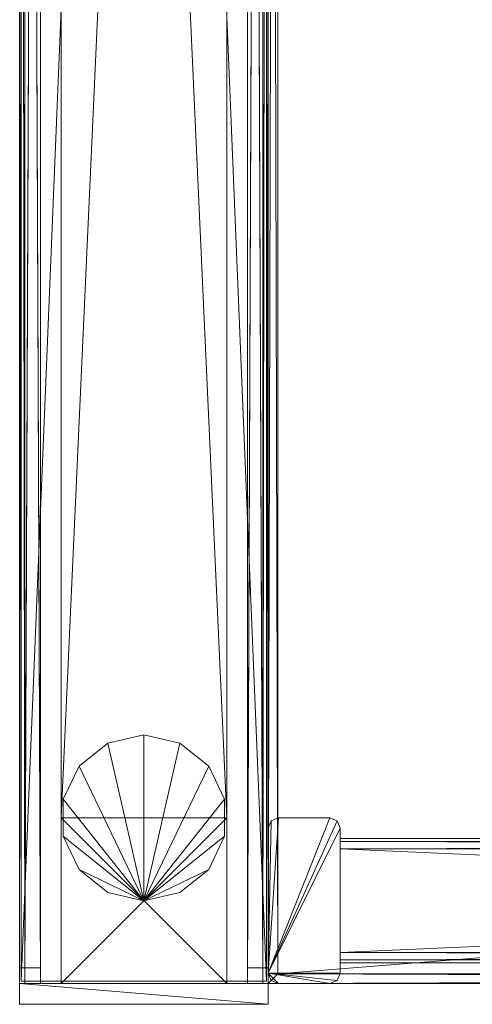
# Model space of a CAD drawing. Header units: inches. Extents: x 66 to 744, y -89 to 88.
# Tile 21 of 256: x 542.86 to 548.32, y -68.74 to -56.86. Entities that reach past the tile are written whole.
import ezdxf

# ---------------------------------------------------------------- set-up
doc = ezdxf.new("R2010")
doc.units = ezdxf.units.IN
doc.header["$MEASUREMENT"] = 0
for name, color, linetype, true_color in [('CET color Burlywood4', 7, 'Continuous', 0x8d7057), ('CET color Grey2', 7, 'Continuous', 0x060606), ('CET color Grey65', 7, 'Continuous', 0xa6a6a4), ('CET color Grey71', 7, 'Continuous', 0xb9b8af), ('CET color Grey80', 7, 'Continuous', 0xcccdc8), ('CET color LightCyan4', 7, 'Continuous', 0x7a8588)]:
    doc.layers.add(name, color=color, linetype=linetype, true_color=true_color)
doc.layers.add('CET Default', color=7, linetype='Continuous')

# ---------------------------------------------------------------- blocks, each defined once
blk = doc.blocks.new('*C235')
at = {"layer": 'CET color Grey2', "linetype": 'Continuous', "lineweight": 0}
mesh = blk.add_polyface(dxfattribs=at)
corners = [(2, 2.5, 40.421), (46, 2.5, 40.421), (46, 0.5, 40.421), (2, 0.5, 40.421), (2, 0.5, 41.421), (46, 0.5, 41.421), (46, 2.5, 41.421), (2, 2.5, 41.421)]
mesh.append_faces([[corners[k] for k in face] for face in [(0, 1, 2, 0), (0, 2, 3, 0), (4, 5, 6, 4), (4, 6, 7, 4), (3, 2, 5, 3), (3, 5, 4, 3), (2, 1, 6, 2), (2, 6, 5, 2), (1, 0, 7, 1), (1, 7, 6, 1), (0, 3, 4, 0), (0, 4, 7, 0)]])
mesh = blk.add_polyface(dxfattribs=at)
corners = [(2, 2.5, 8.59), (46, 2.5, 8.59), (46, 0.5, 8.59), (2, 0.5, 8.59), (2, 0.5, 9.59), (46, 0.5, 9.59), (46, 2.5, 9.59), (2, 2.5, 9.59)]
mesh.append_faces([[corners[k] for k in face] for face in [(0, 1, 2, 0), (0, 2, 3, 0), (4, 5, 6, 4), (4, 6, 7, 4), (3, 2, 5, 3), (3, 5, 4, 3), (2, 1, 6, 2), (2, 6, 5, 2), (1, 0, 7, 1), (1, 7, 6, 1), (0, 3, 4, 0), (0, 4, 7, 0)]])
mesh = blk.add_polyface(dxfattribs=at)
corners = [(2, 2.5, 0.5), (46, 2.5, 0.5), (46, 0.5, 0.5), (2, 0.5, 0.5), (2, 0.5, 1.5), (46, 0.5, 1.5), (46, 2.5, 1.5), (2, 2.5, 1.5)]
mesh.append_faces([[corners[k] for k in face] for face in [(0, 1, 2, 0), (0, 2, 3, 0), (4, 5, 6, 4), (4, 6, 7, 4), (3, 2, 5, 3), (3, 5, 4, 3), (2, 1, 6, 2), (2, 6, 5, 2), (1, 0, 7, 1), (1, 7, 6, 1), (0, 3, 4, 0), (0, 4, 7, 0)]])
mesh = blk.add_polyface(dxfattribs=at)
corners = [(46, 2.5, 0.5), (48, 2.5, 0.5), (48, 0.5, 0.5), (46, 0.5, 0.5), (46, 0.5, 41.421), (48, 0.5, 41.421), (48, 2.5, 41.421), (46, 2.5, 41.421)]
mesh.append_faces([[corners[k] for k in face] for face in [(0, 1, 2, 0), (0, 2, 3, 0), (4, 5, 6, 4), (4, 6, 7, 4), (3, 2, 5, 3), (3, 5, 4, 3), (2, 1, 6, 2), (2, 6, 5, 2), (1, 0, 7, 1), (1, 7, 6, 1), (0, 3, 4, 0), (0, 4, 7, 0)]])
mesh = blk.add_polyface(dxfattribs=at)
corners = [(47, 1.5), (47, 1.5, 0.5), (46.901, 1.934), (46.901, 1.934, 0.5), (46.623, 2.282), (46.623, 2.282, 0.5), (46.223, 2.475), (46.223, 2.475, 0.5), (45.777, 2.475), (45.777, 2.475, 0.5), (45.377, 2.282), (45.377, 2.282, 0.5), (45.099, 1.934), (45.099, 1.934, 0.5), (45, 1.5), (45, 1.5, 0.5), (45.099, 1.066), (45.099, 1.066, 0.5), (45.377, 0.718), (45.377, 0.718, 0.5), (45.777, 0.525), (45.777, 0.525, 0.5), (46.223, 0.525), (46.223, 0.525, 0.5), (46.623, 0.718), (46.623, 0.718, 0.5), (46.901, 1.066), (46.901, 1.066, 0.5)]
mesh.append_faces([[corners[k] for k in face] for face in [(2, 1, 0, 2), (2, 3, 1, 2), (4, 2, 0, 4), (1, 3, 5, 1), (4, 3, 2, 4), (4, 5, 3, 4), (6, 4, 0, 6), (1, 5, 7, 1), (6, 5, 4, 6), (6, 7, 5, 6), (8, 6, 0, 8), (1, 7, 9, 1), (8, 7, 6, 8), (8, 9, 7, 8), (10, 8, 0, 10), (1, 9, 11, 1), (10, 9, 8, 10), (10, 11, 9, 10), (12, 10, 0, 12), (1, 11, 13, 1), (12, 11, 10, 12), (12, 13, 11, 12), (14, 12, 0, 14), (1, 13, 15, 1), (14, 13, 12, 14), (14, 15, 13, 14), (16, 14, 0, 16), (1, 15, 17, 1), (16, 15, 14, 16), (16, 17, 15, 16), (18, 16, 0, 18), (1, 17, 19, 1), (18, 17, 16, 18), (18, 19, 17, 18), (20, 18, 0, 20), (1, 19, 21, 1), (20, 19, 18, 20), (20, 21, 19, 20), (22, 20, 0, 22), (1, 21, 23, 1), (22, 21, 20, 22), (22, 23, 21, 22), (24, 22, 0, 24), (1, 23, 25, 1), (24, 23, 22, 24), (24, 25, 23, 24), (26, 24, 0, 26), (1, 25, 27, 1), (26, 25, 24, 26), (26, 27, 25, 26), (0, 1, 27, 0), (0, 27, 26, 0)]])
at = {"layer": 'CET color Grey65', "linetype": 'Continuous', "lineweight": 0}
mesh = blk.add_polyface(dxfattribs=at)
corners = [(48, 2.75, 0.5), (0, 2.75, 0.5), (48, 2.937, 0.5), (0, 2.937, 0.5), (48, 3, 0.562), (0, 3, 0.563), (48, 3, 0.867), (0, 3, 0.868), (48, 2.937, 0.93), (0, 2.937, 0.93), (48, 2.75, 0.93), (0, 2.75, 0.93)]
mesh.append_faces([[corners[k] for k in face] for face in [(0, 1, 3, 0), (0, 3, 2, 0), (2, 3, 5, 2), (2, 5, 4, 2), (4, 5, 7, 4), (4, 7, 6, 4), (6, 7, 9, 6), (6, 9, 8, 6), (8, 9, 11, 8), (8, 11, 10, 8), (10, 11, 1, 10), (10, 1, 0, 10)]])
mesh = blk.add_polyface(dxfattribs=at)
corners = [(0, 0.25, 0.5), (48, 0.25, 0.5), (0, 0.062, 0.5), (48, 0.062, 0.5), (0, 0, 0.562), (48, 0, 0.563), (0, 0, 0.867), (48, 0, 0.868), (0, 0.062, 0.93), (48, 0.062, 0.93), (0, 0.25, 0.93), (48, 0.25, 0.93)]
mesh.append_faces([[corners[k] for k in face] for face in [(0, 1, 3, 0), (0, 3, 2, 0), (2, 3, 5, 2), (2, 5, 4, 2), (4, 5, 7, 4), (4, 7, 6, 4), (6, 7, 9, 6), (6, 9, 8, 6), (8, 9, 11, 8), (8, 11, 10, 8), (10, 11, 1, 10), (10, 1, 0, 10)]])
at = {"layer": 'CET color Grey71', "linetype": 'Continuous', "lineweight": 0}
mesh = blk.add_polyface(dxfattribs=at)
corners = [(0.187, 0.25, 1.09), (0.187, 0.25, 40.965), (0.187, 0.062, 40.965), (0.187, 0, 40.903), (0.187, 0, 1.153), (0.187, 0.062, 1.09), (47.812, 0.25, 1.09), (47.812, 0.25, 40.965), (47.812, 0.062, 40.965), (47.812, 0, 40.903), (47.812, 0, 1.153), (47.812, 0.062, 1.09)]
mesh.append_faces([[corners[k] for k in face] for face in [(0, 2, 1, 0), (0, 3, 2, 0), (0, 4, 3, 0), (0, 5, 4, 0), (10, 11, 6, 10), (9, 10, 6, 9), (8, 9, 6, 8), (7, 8, 6, 7), (0, 11, 5, 0), (0, 6, 11, 0), (5, 10, 4, 5), (5, 11, 10, 5), (4, 9, 3, 4), (4, 10, 9, 4), (3, 8, 2, 3), (3, 9, 8, 3), (2, 7, 1, 2), (2, 8, 7, 2), (1, 6, 0, 1), (1, 7, 6, 1)]])
at = {"layer": 'CET color LightCyan4', "linetype": 'Continuous', "lineweight": 0}
mesh = blk.add_polyface(dxfattribs=at)
corners = [(47.812, 2.75, 1.09), (47.812, 2.75, 40.965), (47.812, 2.937, 40.965), (47.812, 3, 40.903), (47.812, 3, 1.153), (47.812, 2.937, 1.09), (0.187, 2.75, 1.09), (0.187, 2.75, 40.965), (0.187, 2.937, 40.965), (0.187, 3, 40.903), (0.187, 3, 1.153), (0.187, 2.937, 1.09)]
mesh.append_faces([[corners[k] for k in face] for face in [(0, 2, 1, 0), (0, 3, 2, 0), (0, 4, 3, 0), (0, 5, 4, 0), (10, 11, 6, 10), (9, 10, 6, 9), (8, 9, 6, 8), (7, 8, 6, 7), (0, 11, 5, 0), (0, 6, 11, 0), (5, 10, 4, 5), (5, 11, 10, 5), (4, 9, 3, 4), (4, 10, 9, 4), (3, 8, 2, 3), (3, 9, 8, 3), (2, 7, 1, 2), (2, 8, 7, 2), (1, 6, 0, 1), (1, 7, 6, 1)]])
blk = doc.blocks.new('*C232')
at = {"layer": 'CET Default', "linetype": 'Continuous', "lineweight": 0, "rotation": 269.9999999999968}
blk.add_blockref('*C235', (82.371, -6.299), dxfattribs=at)
blk = doc.blocks.new('*C252')
at = {"layer": 'CET color Grey65', "linetype": 'Continuous', "lineweight": 0}
mesh = blk.add_polyface(dxfattribs=at)
corners = [(-47.969, 0.02, 41.25), (-47.969, 0.02, 41.5), (-47.969, 2.98, 41.5), (-47.969, 2.98, 41.25), (23.969, 0.02, 41.25), (23.969, 0.02, 41.5), (23.969, 2.98, 41.5), (23.969, 2.98, 41.25)]
mesh.append_faces([[corners[k] for k in face] for face in [(0, 4, 5, 0), (0, 5, 1, 0), (1, 5, 6, 1), (1, 6, 2, 1), (2, 6, 7, 2), (2, 7, 3, 2), (3, 7, 4, 3), (3, 4, 0, 3)]])
blk = doc.blocks.new('*C245')
at = {"layer": 'CET Default', "linetype": 'Continuous', "lineweight": 0, "rotation": 89.99999999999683}
blk.add_blockref('*C252', (85.371, -6.299), dxfattribs=at)
blk = doc.blocks.new('*C261')
at = {"layer": 'CET color Grey65', "linetype": 'Continuous', "lineweight": 0}
mesh = blk.add_polyface(dxfattribs=at)
corners = [(0, 0, 0.5), (0.25, 0, 0.5), (0.25, 3, 0.5), (0, 3, 0.5), (0, 0, 41.5), (0.25, 0, 41.5), (0.25, 3, 41.5), (0, 3, 41.5)]
mesh.append_faces([[corners[k] for k in face] for face in [(0, 2, 1, 0), (0, 3, 2, 0), (6, 7, 4, 6), (5, 6, 4, 5), (5, 4, 1, 5), (4, 0, 1, 4), (6, 5, 2, 6), (5, 1, 2, 5), (7, 6, 3, 7), (6, 2, 3, 6), (4, 7, 0, 4), (7, 3, 0, 7)]])
blk = doc.blocks.new('*C256')
at = {"layer": 'CET Default', "linetype": 'Continuous', "lineweight": 0, "rotation": 269.9999999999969}
blk.add_blockref('*C261', (82.371, -54.299), dxfattribs=at)
blk = doc.blocks.new('*C154')
at = {"layer": 'CET color Burlywood4', "linetype": 'Continuous', "lineweight": 0}
mesh = blk.add_polyface(dxfattribs=at)
corners = [(47.882, -0.118, 27.75), (0.118, -0.118, 27.75), (2.491, -29.913, 27.75), (4.488, -29.574, 27.75), (43.48, -24.255, 27.75), (43.972, -24.106, 27.75), (44.475, -23.999, 27.75), (44.986, -23.935, 27.75), (45.5, -23.913, 27.75), (47.882, -23.913, 27.75), (0.118, -29.913, 27.75)]
mesh.append_faces([[corners[k] for k in face] for face in [(0, 2, 1, 0), (0, 3, 2, 0), (0, 4, 3, 0), (0, 5, 4, 0), (0, 6, 5, 0), (0, 7, 6, 0), (0, 8, 7, 0), (0, 9, 8, 0), (2, 10, 1, 2)]])
at = {"layer": 'CET color Grey80', "linetype": 'Continuous', "lineweight": 0}
mesh = blk.add_polyface(dxfattribs=at)
corners = [(0.125, 0, 21), (0.037, -0.037, 21), (0, -0.125, 21), (0, -0.745, 21), (0.037, -0.833, 21), (0.125, -0.87, 21), (1.875, -0.87, 21), (1.963, -0.833, 21), (2, -0.745, 21), (2, -0.125, 21), (1.963, -0.037, 21), (1.875, 0, 21), (0.125, 0, 27.75), (0.037, -0.037, 27.75), (0, -0.125, 27.75), (0, -0.745, 27.75), (0.037, -0.833, 27.75), (0.125, -0.87, 27.75), (1.875, -0.87, 27.75), (1.963, -0.833, 27.75), (2, -0.745, 27.75), (2, -0.125, 27.75), (1.963, -0.037, 27.75), (1.875, 0, 27.75)]
mesh.append_faces([[corners[k] for k in face] for face in [(0, 2, 1, 0), (0, 3, 2, 0), (0, 4, 3, 0), (0, 5, 4, 0), (0, 6, 5, 0), (0, 7, 6, 0), (0, 8, 7, 0), (0, 9, 8, 0), (0, 10, 9, 0), (0, 11, 10, 0), (22, 23, 12, 22), (21, 22, 12, 21), (20, 21, 12, 20), (19, 20, 12, 19), (18, 19, 12, 18), (17, 18, 12, 17), (16, 17, 12, 16), (15, 16, 12, 15), (14, 15, 12, 14), (13, 14, 12, 13), (13, 12, 1, 13), (12, 0, 1, 12), (14, 13, 2, 14), (13, 1, 2, 13), (15, 14, 3, 15), (14, 2, 3, 14), (16, 15, 4, 16), (15, 3, 4, 15), (17, 16, 5, 17), (16, 4, 5, 16), (18, 17, 6, 18), (17, 5, 6, 17), (19, 18, 7, 19), (18, 6, 7, 18), (20, 19, 8, 20), (19, 7, 8, 19), (21, 20, 9, 21), (20, 8, 9, 20), (22, 21, 10, 22), (21, 9, 10, 21), (23, 22, 11, 23), (22, 10, 11, 22), (12, 23, 0, 12), (23, 11, 0, 23)]])
mesh = blk.add_polyface(dxfattribs=at)
corners = [(0.118, -0.118, 27.75), (0.118, -0.118, 29), (0, 0, 28.882), (0, 0, 27.868), (47.882, -0.118, 27.75), (47.882, -0.118, 29), (48, 0, 28.882), (48, 0, 27.868)]
mesh.append_faces([[corners[k] for k in face] for face in [(0, 4, 5, 0), (0, 5, 1, 0), (1, 5, 6, 1), (1, 6, 2, 1), (2, 6, 7, 2), (2, 7, 3, 2), (3, 7, 4, 3), (3, 4, 0, 3)]])
mesh = blk.add_polyface(dxfattribs=at)
corners = [(0.118, -29.913, 27.75), (0.118, -29.913, 29), (0, -29.913, 28.882), (0, -29.913, 27.868), (0.118, -0.118, 27.75), (0.118, -0.118, 29), (0, 0, 28.882), (0, 0, 27.868)]
mesh.append_faces([[corners[k] for k in face] for face in [(0, 4, 5, 0), (0, 5, 1, 0), (1, 5, 6, 1), (1, 6, 2, 1), (2, 6, 7, 2), (2, 7, 3, 2), (3, 7, 4, 3), (3, 4, 0, 3)]])
mesh = blk.add_polyface(dxfattribs=at)
corners = [(47.882, -0.118, 29), (0.118, -0.118, 29), (2.491, -29.913, 29), (4.488, -29.574, 29), (43.48, -24.255, 29), (43.972, -24.106, 29), (44.475, -23.999, 29), (44.986, -23.935, 29), (45.5, -23.913, 29), (47.882, -23.913, 29), (0.118, -29.913, 29)]
mesh.append_faces([[corners[k] for k in face] for face in [(0, 1, 2, 0), (0, 2, 3, 0), (0, 3, 4, 0), (0, 4, 5, 0), (0, 5, 6, 0), (0, 6, 7, 0), (0, 7, 8, 0), (0, 8, 9, 0), (2, 1, 10, 2)]])
mesh = blk.add_polyface(dxfattribs=at)
corners = [(0.25, -29.13, 27.625), (0.287, -29.13, 27.713), (0.375, -29.13, 27.75), (1.625, -29.13, 27.75), (1.713, -29.13, 27.713), (1.75, -29.13, 27.625), (1.75, -29.13, 26.375), (1.713, -29.13, 26.287), (1.625, -29.13, 26.25), (0.375, -29.13, 26.25), (0.287, -29.13, 26.287), (0.25, -29.13, 26.375), (0.25, -0.87, 27.625), (0.287, -0.87, 27.713), (0.375, -0.87, 27.75), (1.625, -0.87, 27.75), (1.713, -0.87, 27.713), (1.75, -0.87, 27.625), (1.75, -0.87, 26.375), (1.713, -0.87, 26.287), (1.625, -0.87, 26.25), (0.375, -0.87, 26.25), (0.287, -0.87, 26.287), (0.25, -0.87, 26.375)]
mesh.append_faces([[corners[k] for k in face] for face in [(0, 2, 1, 0), (0, 3, 2, 0), (0, 4, 3, 0), (0, 5, 4, 0), (0, 6, 5, 0), (0, 7, 6, 0), (0, 8, 7, 0), (0, 9, 8, 0), (0, 10, 9, 0), (0, 11, 10, 0), (22, 23, 12, 22), (21, 22, 12, 21), (20, 21, 12, 20), (19, 20, 12, 19), (18, 19, 12, 18), (17, 18, 12, 17), (16, 17, 12, 16), (15, 16, 12, 15), (14, 15, 12, 14), (13, 14, 12, 13), (13, 12, 1, 13), (12, 0, 1, 12), (14, 13, 2, 14), (13, 1, 2, 13), (15, 14, 3, 15), (14, 2, 3, 14), (16, 15, 4, 16), (15, 3, 4, 15), (17, 16, 5, 17), (16, 4, 5, 16), (18, 17, 6, 18), (17, 5, 6, 17), (19, 18, 7, 19), (18, 6, 7, 18), (20, 19, 8, 20), (19, 7, 8, 19), (21, 20, 9, 21), (20, 8, 9, 20), (22, 21, 10, 22), (21, 9, 10, 21), (23, 22, 11, 23), (22, 10, 11, 22), (12, 23, 0, 12), (23, 11, 0, 23)]])
mesh = blk.add_polyface(dxfattribs=at)
corners = [(0.25, -29.13, 21.515), (0.287, -29.13, 21.603), (0.375, -29.13, 21.64), (1.625, -29.13, 21.64), (1.713, -29.13, 21.603), (1.75, -29.13, 21.515), (1.75, -29.13, 21.125), (1.713, -29.13, 21.037), (1.625, -29.13, 21), (0.375, -29.13, 21), (0.287, -29.13, 21.037), (0.25, -29.13, 21.125), (0.25, -0.87, 21.515), (0.287, -0.87, 21.603), (0.375, -0.87, 21.64), (1.625, -0.87, 21.64), (1.713, -0.87, 21.603), (1.75, -0.87, 21.515), (1.75, -0.87, 21.125), (1.713, -0.87, 21.037), (1.625, -0.87, 21), (0.375, -0.87, 21), (0.287, -0.87, 21.037), (0.25, -0.87, 21.125)]
mesh.append_faces([[corners[k] for k in face] for face in [(0, 2, 1, 0), (0, 3, 2, 0), (0, 4, 3, 0), (0, 5, 4, 0), (0, 6, 5, 0), (0, 7, 6, 0), (0, 8, 7, 0), (0, 9, 8, 0), (0, 10, 9, 0), (0, 11, 10, 0), (22, 23, 12, 22), (21, 22, 12, 21), (20, 21, 12, 20), (19, 20, 12, 19), (18, 19, 12, 18), (17, 18, 12, 17), (16, 17, 12, 16), (15, 16, 12, 15), (14, 15, 12, 14), (13, 14, 12, 13), (13, 12, 1, 13), (12, 0, 1, 12), (14, 13, 2, 14), (13, 1, 2, 13), (15, 14, 3, 15), (14, 2, 3, 14), (16, 15, 4, 16), (15, 3, 4, 15), (17, 16, 5, 17), (16, 4, 5, 16), (18, 17, 6, 18), (17, 5, 6, 17), (19, 18, 7, 19), (18, 6, 7, 18), (20, 19, 8, 20), (19, 7, 8, 19), (21, 20, 9, 21), (20, 8, 9, 20), (22, 21, 10, 22), (21, 9, 10, 21), (23, 22, 11, 23), (22, 10, 11, 22), (12, 23, 0, 12), (23, 11, 0, 23)]])
blk = doc.blocks.new('*C150')
at = {"layer": 'CET Default', "linetype": 'Continuous', "lineweight": 0, "rotation": 89.99999999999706}
blk.add_blockref('*C154', (85.371, -54.299), dxfattribs=at)

msp = doc.modelspace()

# ---------------------------------------------------------------- block references
at = {"layer": 'CET Default', "linetype": 'Continuous', "lineweight": 0}
for name in ['*C245', '*C150', '*C232', '*C256']:
    msp.add_blockref(name, (460.487, -14.19), dxfattribs=at)

doc.saveas('drawing.dxf')
